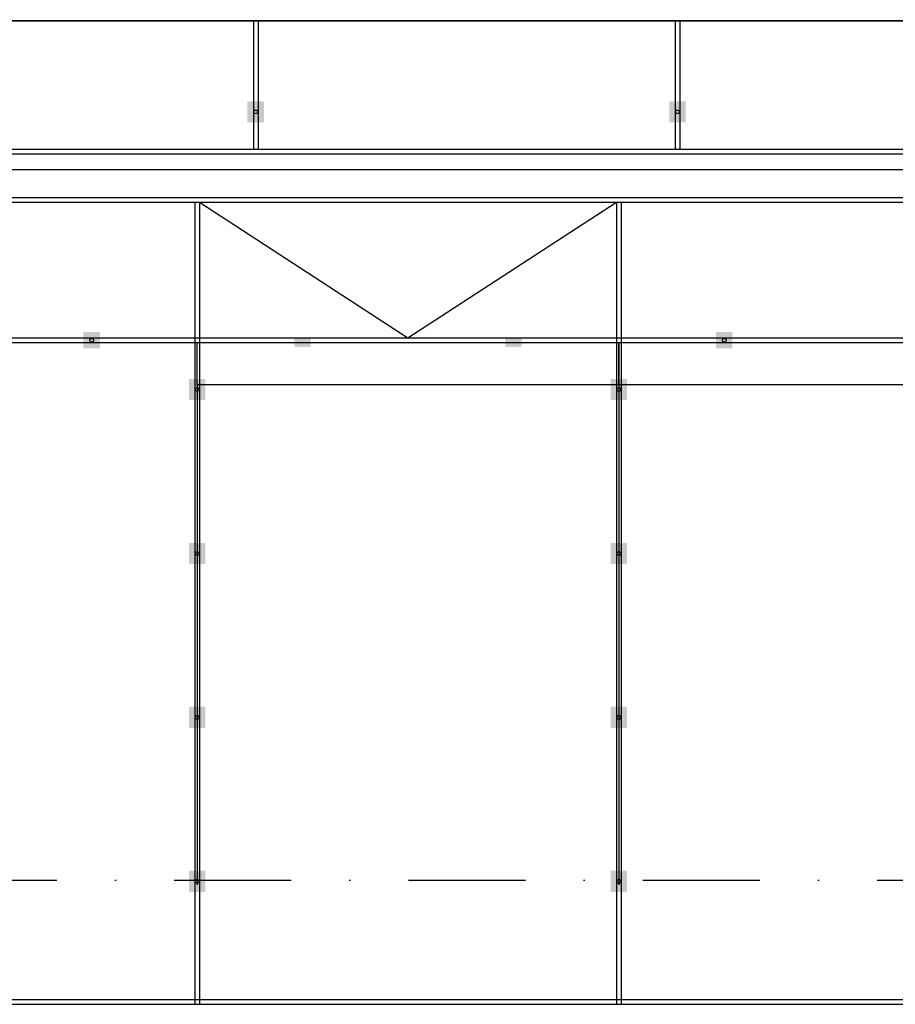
# Model space of a CAD drawing. Extents: x 45255 to 166574, y 102070 to 129901.
# Tile 8 of 21: x 74115 to 77852, y 112907 to 117110. Entities that reach past the tile are written whole.
import ezdxf

# ---------------------------------------------------------------- set-up
doc = ezdxf.new("R2010")
doc.units = 0
doc.header["$LTSCALE"] = 1000
doc.header["$MEASUREMENT"] = 0
doc.linetypes.add('DASHDOT', pattern=[1, 0.5, -0.25, 0, -0.25])
doc.layers.add('B02', color=7, linetype='CONTINUOUS')
doc.layers.add('B03', color=7, linetype='CONTINUOUS')

msp = doc.modelspace()

# ---------------------------------------------------------------- linework, layer by layer
at = {"layer": 'B02', "color": 8, "linetype": 'DASHDOT'}
msp.add_line((48772, 113437), (153552.6, 113437), dxfattribs=at)
at = {"layer": 'B03', "color": 8, "linetype": 'Continuous'}
for p, q in [((75112.5, 117106.7), (75112.5, 116557)), ((75112.5, 117106.7), (75132.5, 117106.7)), ((75132.5, 117106.7), (75132.5, 116557)), ((76912.5, 117106.7), (76912.5, 116557)), ((76912.5, 117106.7), (76932.5, 117106.7)), ((76932.5, 117106.7), (76932.5, 116557)), ((78172.5, 116537), (70522.4, 116537)), ((78172.5, 116557), (70522.4, 116557)), ((72694.8, 116470.5), (110645, 116470.5)), ((72756.8, 116352), (108865, 116352)), ((72756.8, 116332), (108865, 116332)), ((72759, 116352), (108887, 116352)), ((74862.5, 116332), (74862.5, 112907)), ((74882.5, 116332), (75772.5, 115752)), ((74882.5, 116332), (74882.5, 112907)), ((75772.5, 115752), (76662.5, 116332)), ((76662.5, 116332), (76662.5, 112907)), ((76682.5, 116332), (76682.5, 112907)), ((72756.8, 115752), (108865, 115752)), ((72756.8, 115732), (108865, 115732)), ((74872.5, 115552), (74872.5, 113417)), ((76672.5, 115552), (76672.5, 113417)), ((72781.7, 112927.1), (108865, 112927.1)), ((72781.7, 112907.1), (108865, 112907.1)), ((72784.3, 112907.1), (108901, 112907.1)), ((74862.5, 112907), (74882.5, 112907)), ((76662.5, 112907), (76682.5, 112907))]:
    msp.add_line(p, q, dxfattribs=at)
for points in [[(54347.5, 123937), (54347.5, 117107), (78172.5, 117107)], [(124856.5, 117308.6), (54347.5, 123937), (54347.5, 117107), (78172.5, 117106), (78172.5, 116470.5), (111083.3, 116470.5)]]:
    msp.add_lwpolyline(points, dxfattribs=at)
for points in [[(74872.5, 115732), (76672.5, 115732), (76672.5, 115552), (74872.5, 115552)], [(76672.5, 115732), (78472.5, 115732), (78472.5, 115552), (76672.5, 115552)]]:
    msp.add_lwpolyline(points, close=True, dxfattribs=at)
for centre in [(75122.5, 116716.9), (76922.5, 116716.9), (74422.5, 115742), (77122.5, 115742), (74872.5, 115532), (76672.5, 115532), (74872.5, 114832), (76672.5, 114832), (74872.5, 114132), (76672.5, 114132), (74872.5, 113432), (76672.5, 113432)]:
    msp.add_circle(centre, 8, dxfattribs=at)
for points in [[(75087.5, 116761.9), (75157.5, 116761.9), (75087.5, 116671.9), (75157.5, 116671.9)], [(76887.5, 116761.9), (76957.5, 116761.9), (76887.5, 116671.9), (76957.5, 116671.9)], [(74387.5, 115707), (74457.5, 115707), (74387.5, 115777), (74457.5, 115777)], [(77087.5, 115707), (77157.5, 115707), (77087.5, 115777), (77157.5, 115777)], [(75287.5, 115751), (75357.5, 115751), (75287.5, 115713), (75357.5, 115713)], [(76187.5, 115751), (76257.5, 115751), (76187.5, 115713), (76257.5, 115713)], [(74837.5, 115577), (74907.5, 115577), (74837.5, 115487), (74907.5, 115487)], [(76637.5, 115577), (76707.5, 115577), (76637.5, 115487), (76707.5, 115487)], [(74837.5, 114877), (74907.5, 114877), (74837.5, 114787), (74907.5, 114787)], [(76637.5, 114877), (76707.5, 114877), (76637.5, 114787), (76707.5, 114787)], [(74837.5, 114177), (74907.5, 114177), (74837.5, 114087), (74907.5, 114087)], [(76637.5, 114177), (76707.5, 114177), (76637.5, 114087), (76707.5, 114087)], [(74837.5, 113477), (74907.5, 113477), (74837.5, 113387), (74907.5, 113387)], [(76637.5, 113477), (76707.5, 113477), (76637.5, 113387), (76707.5, 113387)]]:
    msp.add_solid(points, dxfattribs=at)

doc.saveas('drawing.dxf')
